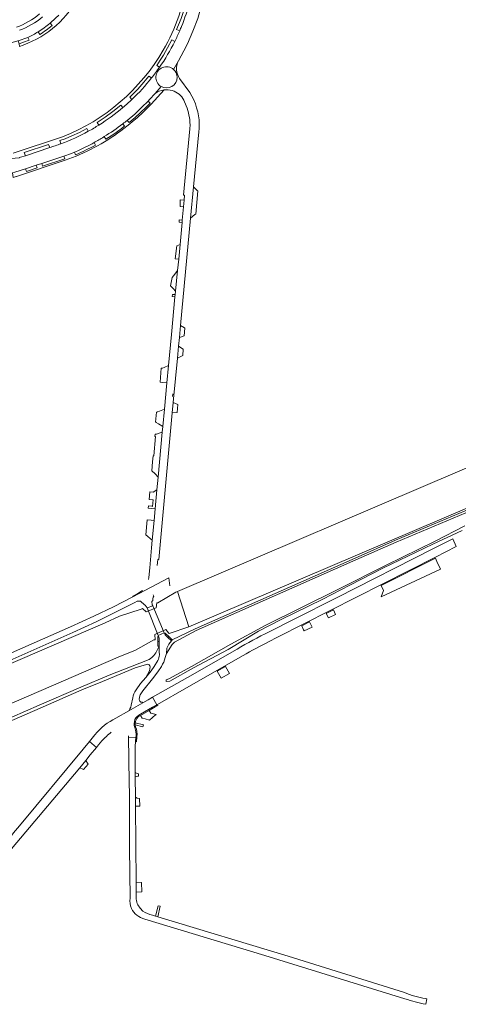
# Model space of a CAD drawing. Header units: metres. Extents: x 166325 to 190320, y 381923 to 404576.
# Tile 108 of 256: x 172555 to 172780, y 384997 to 385501. Entities that reach past the tile are written whole.
import ezdxf

# ---------------------------------------------------------------- set-up
doc = ezdxf.new("R2010")
doc.units = ezdxf.units.M
for name, color, linetype, lineweight in [('B-WE-OG-WATER_BEEK-GV', 8, 'Continuous', 18), ('B-WE-OG-WATER_KANAAL-GV', 8, 'Continuous', 18), ('B-WE-VH-VERHARDING_ASFALT-GV', 8, 'Continuous', 18), ('B-WE-VH-VERHARDING_BETON-GV', 8, 'Continuous', 18), ('B-WE-VH-VERHARDING_BETONSTRAATSTEEN-GV', 8, 'Continuous', 18), ('B-WE-VH-VERHARDING_FUNDERING_ZAND-GV', 8, 'Continuous', 18)]:
    doc.layers.add(name, color=color, linetype=linetype, lineweight=lineweight)

msp = doc.modelspace()

# ---------------------------------------------------------------- linework, layer by layer
at = {"layer": 'B-WE-OG-WATER_BEEK-GV', "flags": 128}
msp.add_lwpolyline([(172783.107, 385241.955), (172767.909, 385234.048), (172742.828, 385221.835), (172718.527, 385209.531), (172681.023, 385190.906), (172663.439, 385181.387), (172643.246, 385169.871), (172631.645, 385163.652), (172630.316, 385163.116), (172630.295, 385162.263), (172632.181, 385162.359), (172644.225, 385169.207), (172662.056, 385178.648), (172677.609, 385188.004), (172689.168, 385193.94), (172710.544, 385204.396), (172724.229, 385211.523), (172741.188, 385220.204), (172766.805, 385232.511), (172781.697, 385239.572)], dxfattribs=at)
at = {"layer": 'B-WE-OG-WATER_KANAAL-GV', "flags": 128}
for points in [[(173563.956, 385325.299), (173425.032, 385319.786), (173423.258, 385319.093), (173366.557, 385317.159), (173168.941, 385309.462), (172979.609, 385304.657), (172868.137, 385299.409), (172846.528, 385297.339), (172834.571, 385292.167), (172807.166, 385280.856), (172806.457, 385281.055), (172780.659, 385270.064), (172636.067, 385208.219), (172641.896, 385190.187), (172786.491, 385251.978), (172796.77, 385256.291), (172821.466, 385263.955), (172845.518, 385270.122), (172864.562, 385273.042), (172896.244, 385276.453), (172979.472, 385280.927), (173170.151, 385288.585), (173367.255, 385296.015), (173564.047, 385303.586)], [(172451.813, 385108.188), (172605.698, 385174.612), (172614.564, 385178.331), (172623.977, 385183.619), (172624.614, 385183.609), (172624.515, 385186.229), (172630.106, 385188.757), (172631.462, 385187.132), (172631.815, 385186.856), (172641.896, 385190.187), (172636.067, 385208.219), (172635.245, 385207.868), (172626.103, 385202.489), (172625.572, 385202.47), (172625.181, 385200.007), (172620.054, 385197.944), (172618.227, 385199.551), (172617.476, 385199.19), (172606.464, 385195.668), (172599.091, 385192.242), (172443.582, 385125.2)]]:
    msp.add_lwpolyline(points, dxfattribs=at)
at = {"layer": 'B-WE-VH-VERHARDING_ASFALT-GV', "flags": 128}
for points in [[(172768.099, 385225.804), (172778.713, 385231.25), (172777.016, 385235.254), (172766.782, 385230.087), (172717.813, 385205.294), (172695.504, 385193.994), (172682.964, 385187.62)], [(172777.016, 385235.254), (172778.713, 385231.25)], [(172682.742, 385182.521), (172687.223, 385184.85), (172768.099, 385225.804)], [(172629.861, 385174.517), (172630.238, 385176.103), (172630.417, 385176.515), (172630.7, 385179.316), (172631.592, 385181.351), (172632.977, 385183.035), (172631.134, 385184.729), (172629.724, 385186.025), (172629.427, 385186.75), (172629.274, 385187.126), (172626.228, 385185.829), (172626.398, 385185.409), (172626.701, 385184.414), (172626.663, 385182.765), (172626.669, 385180.308), (172626.76, 385177.337), (172626.803, 385175.935)], [(172666.557, 385178.827), (172641.149, 385164.338), (172623.273, 385154.145), (172625.447, 385150.324), (172625.827, 385150.54), (172640.685, 385158.996), (172669.694, 385175.525)], [(172626.803, 385175.935), (172626.76, 385177.337), (172626.669, 385180.308), (172625.706, 385178.27)], [(172621.573, 385173.557), (172616.742, 385171.618), (172601.173, 385165.397), (172586.571, 385159.396), (172565.223, 385150.069), (172537.235, 385137.901)], [(172625.962, 385172.996), (172624.162, 385169.962), (172622.616, 385167.76), (172619.895, 385164.312), (172617.244, 385161.131), (172614.91, 385157.962)], [(172622.033, 385169.663), (172621.703, 385167.654), (172619.895, 385164.312), (172622.616, 385167.76), (172624.162, 385169.962), (172625.962, 385172.996)], [(172334.355, 385049.219), (172357.255, 385059.217), (172376.405, 385066.25), (172387.635, 385070.958), (172419.906, 385085.04), (172447.895, 385096.906), (172476.66, 385109.654), (172501.148, 385120.6), (172537.879, 385136.412), (172565.871, 385148.582), (172587.204, 385157.903), (172597.729, 385162.228), (172601.843, 385163.919), (172614.357, 385169.137), (172620.276, 385170.901)], [(172625.983, 385167.114), (172627.854, 385169.957)], [(172618.303, 385157.418), (172623.35, 385163.525), (172625.983, 385167.114)], [(172617.143, 385145.555), (172623.272, 385149.052), (172625.447, 385150.324), (172623.273, 385154.145), (172621.115, 385152.908), (172618.3, 385151.309), (172611.127, 385147.193), (172604.609, 385143.424)], [(172613.204, 385153.794), (172612.391, 385150.054), (172612.139, 385149.103), (172611.709, 385148.173), (172611.127, 385147.193), (172618.3, 385151.309), (172618.031, 385151.588), (172617.399, 385151.712)], [(172616.589, 385152.685), (172616.512, 385153.08)], [(172611.038, 385134.42), (172611.052, 385133.58), (172614.798, 385133.677), (172614.862, 385134.488), (172614.885, 385135.383), (172614.803, 385136.303), (172614.571, 385137.398), (172614.194, 385138.766)], [(172593.825, 385134.976), (172590.976, 385131.591), (172594.588, 385128.54), (172595.71, 385129.868), (172597.351, 385131.811)], [(172614.612, 385098.431), (172614.575, 385103.089), (172614.492, 385113.416), (172614.474, 385115.611), (172614.402, 385124.644), (172614.405, 385125.955), (172614.373, 385128.904), (172614.62, 385131.474), (172614.798, 385133.677), (172611.052, 385133.58), (172611.056, 385133.196), (172611.082, 385130.648), (172611.131, 385125.791), (172611.16, 385120.876), (172611.462, 385103.071), (172611.592, 385077.102), (172611.822, 385051.362)], [(172614.993, 385050.902), (172614.965, 385054.445), (172614.924, 385059.547), (172614.612, 385098.431)], [(172618.424, 385044.792), (172617.003, 385046.308), (172615.813, 385048.012)], [(172752.223, 385003.051), (172692.683, 385021.692), (172626.038, 385041.81), (172624.815, 385042.179), (172623.281, 385042.642)], [(172619.399, 385040.684), (172680.772, 385022.063), (172752.522, 384999.905)], [(172763.118, 384997.054), (172763.683, 384999.921), (172763.117, 385000.008)]]:
    msp.add_lwpolyline(points, dxfattribs=at)
for points in [[(172623.405, 385201.008), (172620.631, 385199.891), (172626.228, 385185.829), (172629.274, 385187.126)], [(172586.084, 385118.065), (172589.262, 385121.838), (172591.411, 385124.635), (172594.588, 385128.54), (172590.976, 385131.591), (172587.799, 385127.686), (172555.271, 385088.449), (172552.214, 385084.771), (172551.291, 385083.659), (172546.959, 385078.444), (172506.825, 385030.122), (172506.637, 385029.896), (172509.209, 385028.142), (172510.392, 385027.336), (172543.486, 385067.4), (172551.221, 385076.678)]]:
    msp.add_lwpolyline(points, close=True, dxfattribs=at)
at = {"layer": 'B-WE-VH-VERHARDING_ASFALT-GV'}
for points in [[(172682.964, 385187.62, 0.014925), (172666.557, 385178.827)], [(172625.706, 385178.27, -0.1740976), (172621.573, 385173.557)], [(172669.694, 385175.525, -0.0202473), (172682.742, 385182.521)], [(172626.803, 385175.935, -0.1507527), (172625.962, 385172.996)], [(172627.854, 385169.957, 0.0805206), (172629.861, 385174.517)], [(172620.276, 385170.901, -0.5919731), (172622.033, 385169.663)], [(172614.91, 385157.962, 0.1180944), (172613.204, 385153.794)], [(172616.512, 385153.08, -0.1658382), (172618.303, 385157.418)], [(172617.399, 385151.712, -0.2484832), (172616.589, 385152.685)], [(172604.609, 385143.424, 0.1155373), (172593.825, 385134.976)], [(172614.194, 385138.766, -0.3967366), (172617.143, 385145.555)], [(172597.351, 385131.811, -0.0396617), (172602.208, 385136.334)], [(172611.822, 385051.362, 0.1092901), (172612.502, 385046.092)], [(172615.813, 385048.012, -0.136351), (172614.993, 385050.902)], [(172612.502, 385046.092, 0.2315149), (172619.399, 385040.684)], [(172623.281, 385042.642, -0.0889263), (172618.424, 385044.792)], [(172763.117, 385000.008, -0.0522083), (172752.223, 385003.051)], [(172752.522, 384999.905, 0.034266), (172763.118, 384997.054)]]:
    msp.add_lwpolyline(points, format="xyb", dxfattribs=at)
at = {"layer": 'B-WE-VH-VERHARDING_BETON-GV', "flags": 128}
for points in [[(172626, 385182.773), (172626.384, 385182.768), (172626.663, 385182.765), (172626.701, 385184.414), (172626.398, 385185.409), (172625.994, 385185.23), (172625.994, 385185.044)], [(172626, 385182.773), (172626.006, 385180.316), (172626.669, 385180.308), (172626.663, 385182.765), (172626.384, 385182.768)], [(172629.427, 385186.75), (172629.724, 385186.025), (172631.134, 385184.729), (172631.597, 385185.216), (172629.78, 385186.906)], [(172631.134, 385184.729), (172632.977, 385183.035), (172633.414, 385183.526), (172631.597, 385185.216)]]:
    msp.add_lwpolyline(points, close=True, dxfattribs=at)
at = {"layer": 'B-WE-VH-VERHARDING_BETONSTRAATSTEEN-GV', "flags": 128}
for points in [[(172634.088, 385475.444), (172636.571, 385479.868), (172639.398, 385484.906), (172641.174, 385488.538), (172644.003, 385494.935), (172646.456, 385501.487), (172648.931, 385510.12), (172649.4, 385512.297), (172650.517, 385517.994), (172651.617, 385525.951), (172652.366, 385532.451)], [(172637.223, 385495.202), (172635.652, 385495.884), (172636.609, 385498.201), (172637.927, 385501.541), (172639.507, 385506.141), (172640.725, 385510.384), (172642.356, 385509.967)], [(172571.874, 385497.815), (172570.856, 385499.046)], [(172537.781, 385492.462), (172530.177, 385493.068), (172527.658, 385488.194), (172535.148, 385487.588), (172536.358, 385487.569), (172537.455, 385487.551), (172540.304, 385487.505), (172540.285, 385487.704), (172548.502, 385488.303), (172554.38, 385489.961), (172554.605, 385490.043), (172559.538, 385491.836)], [(172559.538, 385491.836), (172560.145, 385490.383), (172557.287, 385489.322), (172555.124, 385488.51), (172555.165, 385487.22), (172557.151, 385487.882)], [(172565.61, 385493.337), (172564.814, 385494.675)], [(172626.891, 385476.524), (172625.498, 385477.463), (172627.259, 385480.113), (172628.944, 385482.797), (172631.034, 385486.427), (172633.194, 385490.527), (172634.704, 385489.751)], [(172636.571, 385479.868), (172634.088, 385475.444)], [(172622.822, 385471.037), (172621.49, 385472.04), (172618.916, 385468.854), (172615.755, 385465.306), (172613.525, 385463.034), (172611.683, 385461.27), (172612.798, 385460.063)], [(172642.42, 385463.539), (172637.145, 385470.807)], [(172610.378, 385449.355), (172614.241, 385452.595), (172617.882, 385456.023), (172621.081, 385459.211), (172621.82, 385459.948), (172624.587, 385463.029), (172627.768, 385466.668)], [(172611.714, 385447.618), (172613.033, 385448.691), (172615.449, 385450.657), (172618.396, 385453.411), (172622.677, 385457.66), (172629.248, 385464.905)], [(172627.768, 385466.668), (172624.587, 385463.029)], [(172624.587, 385463.029), (172621.82, 385459.948), (172621.081, 385459.211), (172622.155, 385458.152), (172620.039, 385456.024), (172617.245, 385453.304), (172614.416, 385450.78), (172611.3, 385448.181), (172610.378, 385449.355)], [(172595.9, 385446.956), (172595.039, 385448.34), (172599.053, 385451.023), (172603.016, 385453.882), (172607.126, 385457.208), (172608.19, 385455.928)], [(172639.307, 385459.64), (172640.538, 385456.833)], [(172576.402, 385437.381), (172575.878, 385438.98), (172578.525, 385439.896), (172581.994, 385441.38), (172585.922, 385443.219), (172589.676, 385445.165), (172590.448, 385443.768)], [(172608.125, 385447.566), (172609.042, 385446.365), (172606.534, 385444.475), (172603.506, 385442.369), (172599.349, 385439.666), (172598.588, 385441.018), (172598.452, 385440.935), (172598.316, 385440.853)], [(172598.588, 385441.018), (172599.349, 385439.666), (172603.506, 385442.369), (172606.534, 385444.475), (172609.042, 385446.365), (172608.125, 385447.566)], [(172642.532, 385447.081), (172642.455, 385445.087), (172639.202, 385411.123), (172639.694, 385411.088), (172639.474, 385408.526), (172639.171, 385405.068), (172638.532, 385398.227), (172638.432, 385397.118), (172637.407, 385385.91), (172636.703, 385378.343), (172636.064, 385372.502), (172635.07, 385361.941), (172634.905, 385360.181), (172634.8, 385359.074), (172632.991, 385339.838), (172631.486, 385323.844), (172630.654, 385314.994), (172629.389, 385301.543), (172628.566, 385292.653), (172628.309, 385289.877), (172626.164, 385266.7), (172625.565, 385260.235), (172624.673, 385250.596), (172624.118, 385244.603), (172623.187, 385234.547), (172622.815, 385230.565), (172621.859, 385220.343), (172621.401, 385215.453), (172621.308, 385214.449)], [(172633.415, 385299.69), (172633.906, 385305.013), (172634.074, 385306.831), (172636.04, 385327.598), (172636.63, 385333.835), (172637.043, 385338.197), (172637.631, 385344.405), (172642.835, 385399.382), (172644.34, 385415.28), (172647.011, 385443.495), (172647.171, 385445.187), (172647.23, 385447.432)], [(172577.315, 385440.976), (172552.041, 385432.581)], [(172598.316, 385440.853), (172598.452, 385440.935), (172598.588, 385441.018)], [(172570.687, 385435.451), (172558.233, 385431.24), (172555.829, 385430.502), (172555.769, 385430.53), (172555.259, 385430.388), (172555.303, 385430.225), (172546.212, 385429.468), (172546.204, 385429.05)], [(172555.259, 385430.388), (172555.769, 385430.53), (172555.829, 385430.502), (172558.233, 385431.24), (172557.669, 385432.903), (172570.128, 385437.032), (172570.687, 385435.451)], [(172593.401, 385437.971), (172594.1, 385436.666)], [(172544.918, 385422.016), (172546.034, 385420.508), (172551.708, 385422.421), (172552.915, 385422.816), (172558.366, 385424.609), (172563.789, 385426.398), (172566.595, 385427.323), (172576.329, 385430.533), (172577.929, 385431.095), (172581.841, 385432.47), (172583.355, 385433.098), (172585.032, 385433.793)], [(172583.944, 385431.709), (172583.355, 385433.098), (172581.841, 385432.47), (172577.929, 385431.095), (172578.395, 385429.705), (172567.047, 385425.9), (172566.595, 385427.323), (172563.789, 385426.398), (172564.246, 385424.98), (172558.825, 385423.173), (172558.366, 385424.609), (172552.915, 385422.816), (172551.708, 385422.421), (172551.943, 385420.161), (172553.607, 385420.707), (172553.69, 385420.647), (172578.629, 385429.024), (172584.261, 385431.031)], [(172585.032, 385433.793), (172583.355, 385433.098), (172583.944, 385431.709)], [(172633.625, 385309.456), (172633.479, 385307.983)], [(172625.722, 385221.6), (172626.009, 385224.721), (172626.49, 385224.66), (172633.415, 385299.69)], [(172632.216, 385211.114), (172631.673, 385215.256), (172613.302, 385205.63), (172603.267, 385200.505), (172593.253, 385195.628), (172581.376, 385190.201), (172546.926, 385174.946), (172533.879, 385169.17), (172520.286, 385163.151), (172513.477, 385160.303), (172514.659, 385157.495), (172522.431, 385160.768), (172582.5, 385187.366)], [(172618.139, 385208.874), (172615.768, 385207.269), (172613.206, 385205.945), (172613.302, 385205.63), (172631.673, 385215.256)], [(172582.5, 385187.366), (172594.447, 385192.835), (172604.426, 385197.696), (172614.229, 385202.684), (172615.463, 385203.257), (172617.242, 385203.264), (172619.146, 385201.471), (172619.566, 385201.283), (172620.631, 385199.891), (172623.405, 385201.008)], [(172622.9, 385203.121), (172623.436, 385203.619), (172623.551, 385204.503), (172623.665, 385205.387), (172624.031, 385205.955), (172623.888, 385206.21), (172623.704, 385206.54)], [(172617.12, 385144.915), (172621.561, 385147.469), (172626.092, 385150.066)], [(172626.092, 385150.066), (172626.032, 385150.174), (172625.827, 385150.54), (172625.447, 385150.324), (172623.272, 385149.052), (172617.143, 385145.555)], [(172614.194, 385138.766), (172614.571, 385137.398), (172614.803, 385136.303), (172614.885, 385135.383), (172614.862, 385134.488), (172614.798, 385133.677), (172614.62, 385131.474), (172615.17, 385131.425), (172615.368, 385133.948)], [(172614.476, 385140.001), (172618.414, 385138.982), (172618.692, 385139.997), (172614.464, 385141.091)], [(172614.659, 385139.115), (172614.476, 385140.001)]]:
    msp.add_lwpolyline(points, dxfattribs=at)
at = {"layer": 'B-WE-VH-VERHARDING_BETONSTRAATSTEEN-GV'}
for points in [[(172641.416, 385521.211, -0.093151), (172628.773, 385485.279)], [(172557.151, 385487.882, 0.1894998), (172585.993, 385513.51)], [(172638.159, 385497.459, 0.0343475), (172642.356, 385509.967)], [(172565.503, 385503.785, -0.0806493), (172553.667, 385496.956)], [(172555.187, 385495.43, 0.0822492), (172566.997, 385502.252)], [(172575.35, 385503.174, -0.0136978), (172570.856, 385499.046)], [(172564.814, 385494.675, 0.0370214), (172570.856, 385499.046)], [(172565.61, 385493.337, 0.0320661), (172571.874, 385497.815)], [(172637.223, 385495.202, -0.0139225), (172634.704, 385489.751)], [(172637.223, 385495.202, 0.0053205), (172638.159, 385497.459)], [(172564.814, 385494.675, -0.0297193), (172559.538, 385491.836)], [(172628.773, 385485.279, -0.1694551), (172577.315, 385440.976)], [(172626.891, 385476.524, 0.0361037), (172634.704, 385489.751)], [(172637.145, 385470.807, -0.271941), (172636.571, 385479.868)], [(172622.822, 385471.037, 0.0160722), (172626.891, 385476.524)], [(172627.768, 385466.668, -1.1058577), (172634.088, 385475.444)], [(172635.921, 385471.375, 0.2145243), (172634.088, 385475.444)], [(172622.822, 385471.037, -0.0349488), (172612.798, 385460.063)], [(172627.768, 385466.668, 0.5773065), (172635.921, 385471.375)], [(172624.587, 385463.029, -0.1527887), (172629.248, 385464.905)], [(172629.248, 385464.905, -0.121935), (172633.414, 385464.575)], [(172608.19, 385455.928, 0.0145267), (172612.798, 385460.063)], [(172633.414, 385464.575, -0.2124002), (172639.307, 385459.64)], [(172647.23, 385447.432, 0.1332024), (172642.42, 385463.539)], [(172595.9, 385446.956, 0.0358607), (172608.19, 385455.928)], [(172640.538, 385456.833, -0.0822398), (172642.532, 385447.081)], [(172590.448, 385443.768, 0.0153178), (172595.9, 385446.956)], [(172598.588, 385441.018, 0.0278115), (172608.125, 385447.566)], [(172598.748, 385438.431, 0.038882), (172611.714, 385447.618)], [(172608.125, 385447.566, 0.0070054), (172610.378, 385449.355)], [(172590.448, 385443.768, -0.0363708), (172576.402, 385437.381)], [(172598.316, 385440.853, -0.012797), (172593.401, 385437.971)], [(172570.687, 385435.451, 0.0143115), (172576.402, 385437.381)], [(172583.944, 385431.709, 0.020501), (172594.1, 385436.666)], [(172584.261, 385431.031, 0.0327971), (172598.748, 385438.431)], [(172593.401, 385437.971, -0.0209888), (172585.032, 385433.793)], [(172623.405, 385201.008, -0.0896421), (172622.9, 385203.121)], [(172614.464, 385141.091, -0.2583405), (172617.12, 385144.915)], [(172614.476, 385140.001, -0.0568739), (172614.464, 385141.091)], [(172615.368, 385133.948, 0.1054827), (172614.659, 385139.115)]]:
    msp.add_lwpolyline(points, format="xyb", dxfattribs=at)
at = {"layer": 'B-WE-VH-VERHARDING_BETONSTRAATSTEEN-GV', "flags": 128}
for points in [[(172559.538, 385491.836), (172554.605, 385490.043), (172555.124, 385488.51), (172557.287, 385489.322), (172560.145, 385490.383)], [(172621.081, 385459.211), (172617.882, 385456.023), (172614.241, 385452.595), (172610.378, 385449.355), (172611.3, 385448.181), (172614.416, 385450.78), (172617.245, 385453.304), (172620.039, 385456.024), (172622.155, 385458.152)], [(172570.687, 385435.451), (172570.128, 385437.032), (172557.669, 385432.903), (172558.233, 385431.24)], [(172577.929, 385431.095), (172576.329, 385430.533), (172566.595, 385427.323), (172567.047, 385425.9), (172578.395, 385429.705)], [(172563.789, 385426.398), (172558.366, 385424.609), (172558.825, 385423.173), (172564.246, 385424.98)], [(172646.467, 385413.274), (172646.183, 385413.543), (172644.34, 385415.28), (172642.835, 385399.382), (172645.009, 385401.119), (172645.395, 385401.428)], [(172639.474, 385408.526), (172637.379, 385408.729), (172637.546, 385405.224), (172639.171, 385405.068)], [(172638.532, 385398.227), (172636.883, 385398.401), (172636.909, 385397.265), (172638.432, 385397.118)], [(172637.407, 385385.91), (172635.777, 385385.178), (172634.878, 385378.564), (172636.703, 385378.343)], [(172636.064, 385372.502), (172634.762, 385370.576), (172633.397, 385369.015), (172632.581, 385364.659), (172633.908, 385363.314), (172635.07, 385361.941)], [(172634.905, 385360.181), (172633.58, 385360.327), (172633.451, 385359.213), (172634.8, 385359.074)], [(172639.934, 385343.08), (172639.724, 385343.201), (172637.631, 385344.405), (172637.043, 385338.197), (172638.197, 385338.608), (172639.485, 385339.067)], [(172639.067, 385332.314), (172636.63, 385333.835), (172636.04, 385327.598), (172638.453, 385328.809), (172638.836, 385329.001)], [(172631.486, 385323.844), (172629.209, 385322.891), (172628.427, 385322.564), (172627.796, 385322.56), (172627.144, 385315.376), (172628.384, 385315.241), (172630.654, 385314.994)], [(172636.255, 385303.888), (172636.254, 385303.889), (172633.906, 385305.013), (172633.415, 385299.69), (172635.897, 385299.93)], [(172629.389, 385301.543), (172626.938, 385300.623), (172625.738, 385300.172), (172625.727, 385300.058), (172625.422, 385300.102), (172624.913, 385294.969), (172625.207, 385294.937), (172625.197, 385294.832), (172626.295, 385294.122), (172628.566, 385292.653)], [(172628.309, 385289.877), (172627.234, 385289.402), (172625.782, 385288.935), (172625.347, 385288.795), (172624.637, 385288.852), (172624.52, 385287.565), (172624.884, 385287.53), (172623.927, 385277.683), (172623.622, 385277.717), (172623.348, 385274.71), (172622.917, 385270.069), (172624.711, 385268.425), (172626.164, 385266.7)], [(172625.565, 385260.235), (172623.637, 385259.049), (172621.909, 385259.209), (172621.557, 385255.403), (172623.344, 385255.265), (172623.64, 385255.242), (172623.312, 385251.841), (172623.087, 385251.878), (172621.264, 385252.066), (172621.148, 385250.972), (172623.018, 385250.773), (172624.673, 385250.596)], [(172624.118, 385244.603), (172622.584, 385244.781), (172620.594, 385244.974), (172619.868, 385237.316), (172623.187, 385234.547)], [(172770.643, 385219.759), (172768.893, 385223.558), (172768.078, 385225.323), (172740.38, 385211.298), (172741.484, 385208.834), (172740.368, 385205.606)], [(172715.994, 385198.95), (172712.149, 385197.003), (172713.296, 385194.738), (172716.996, 385196.545)], [(172703.703, 385192.726), (172699.679, 385190.689), (172700.612, 385188.63), (172700.846, 385188.115), (172705.016, 385190.037)], [(172660.693, 385169.913), (172656.479, 385167.512), (172658.426, 385163.964), (172662.757, 385166.332)], [(172624.899, 385145.14), (172625.058, 385145.101), (172625.135, 385145.308), (172622.399, 385146.033), (172621.561, 385147.469), (172617.12, 385144.915), (172617.951, 385143.52), (172619.535, 385143.075), (172621.739, 385142.456)], [(172586.084, 385118.065), (172587.583, 385117.313), (172587.957, 385117.124), (172590.386, 385119.953), (172590.093, 385120.444), (172589.262, 385121.838)], [(172614.474, 385115.611), (172614.492, 385113.416), (172615.762, 385113.783), (172616.204, 385113.719), (172616.204, 385115.021), (172616.189, 385115.021), (172615.458, 385115.188)], [(172614.575, 385103.089), (172614.612, 385098.431), (172616.779, 385098.41), (172616.671, 385102.367), (172615.462, 385102.57)], [(172614.924, 385059.547), (172614.965, 385054.445), (172617.825, 385054.564), (172617.645, 385059.417)], [(172624.815, 385042.179), (172626.038, 385041.81), (172627.198, 385047.197), (172626.266, 385047.48)]]:
    msp.add_lwpolyline(points, close=True, dxfattribs=at)
at = {"layer": 'B-WE-VH-VERHARDING_FUNDERING_ZAND-GV', "flags": 128}
msp.add_lwpolyline([(172792.974, 385253.638), (172747.655, 385234.496), (172727.036, 385225.378), (172645.182, 385189.251), (172633.414, 385183.526), (172632.977, 385183.035), (172631.592, 385181.351), (172630.7, 385179.316), (172630.417, 385176.515), (172633.375, 385181.097), (172634.609, 385182.333), (172645.625, 385188.353), (172727.44, 385224.463), (172748.052, 385233.578), (172793.333, 385252.704)], dxfattribs=at)

doc.saveas('drawing.dxf')
